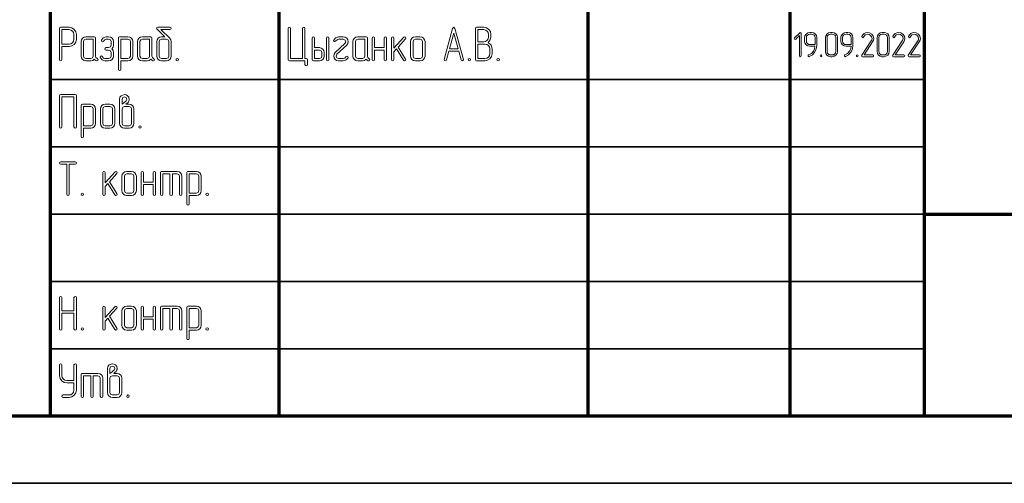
# Model space of a CAD drawing. Extents: x 0 to 594, y 0 to 420.
# Tile 12 of 33: x 402 to 475, y 0 to 34. Entities that reach past the tile are written whole.
import ezdxf

# ---------------------------------------------------------------- set-up
doc = ezdxf.new("R2010")
doc.units = 0

msp = doc.modelspace()

# ---------------------------------------------------------------- linework, layer by layer
at = {"color": 7, "lineweight": 70}
for p, q in [((404, 5), (404, 60)), ((404, 5), (404, 60)), ((421, 5), (421, 60)), ((421, 5), (421, 60)), ((444, 5), (444, 60)), ((444, 5), (444, 60)), ((459, 5), (459, 60)), ((459, 5), (459, 60)), ((469, 5), (469, 60)), ((469, 5), (469, 60)), ((469, 20), (589, 20)), ((469, 20), (589, 20)), ((20, 5), (589, 5)), ((404, 5), (589, 5)), ((404, 5), (589, 5))]:
    msp.add_line(p, q, dxfattribs=at)
at = {"color": 7, "lineweight": 35}
for p, q in [((404, 30), (469, 30)), ((404, 30), (469, 30)), ((404, 25), (469, 25)), ((404, 25), (469, 25)), ((404, 20), (469, 20)), ((404, 20), (469, 20)), ((404, 15), (469, 15)), ((404, 15), (469, 15)), ((404, 10), (469, 10)), ((404, 10), (469, 10)), ((0, 0), (594, 0))]:
    msp.add_line(p, q, dxfattribs=at)
at = {"color": 7, "lineweight": 13}
for points in [[(404.858, 32.454), (405.392, 32.454), (405.596, 32.495), (405.772, 32.611), (405.889, 32.783), (405.929, 32.988), (405.929, 33.346), (405.889, 33.551), (405.772, 33.726), (405.596, 33.843), (405.392, 33.883), (404.767, 33.883), (404.701, 33.858), (404.679, 33.792), (404.679, 31.471), (404.705, 31.405), (404.767, 31.383), (404.833, 31.405), (404.858, 31.471)], [(404.858, 32.633), (404.858, 33.704), (405.392, 33.704), (405.527, 33.675), (405.644, 33.598), (405.724, 33.481), (405.75, 33.346), (405.75, 32.988), (405.724, 32.849), (405.644, 32.736), (405.527, 32.659), (405.392, 32.633)], [(412.874, 33.065), (412.216, 33.704), (412.888, 33.704), (412.958, 33.734), (412.98, 33.792), (412.954, 33.854), (412.888, 33.883), (411.996, 33.883), (411.923, 33.861), (411.894, 33.807), (411.905, 33.766), (411.934, 33.73), (412.508, 33.167), (412.267, 33.167), (412.124, 33.141), (412.011, 33.065), (411.931, 32.948), (411.909, 32.812), (411.909, 31.742), (411.934, 31.603), (412.015, 31.489), (412.128, 31.409), (412.267, 31.383), (412.621, 31.383), (412.76, 31.409), (412.877, 31.489), (412.95, 31.603), (412.98, 31.742), (412.98, 32.812), (412.954, 32.944), (412.877, 33.057), (412.874, 33.061)], [(422.75, 31.559), (421.858, 31.559), (421.858, 33.792), (421.829, 33.858), (421.767, 33.883), (421.705, 33.858), (421.679, 33.792), (421.679, 31.471), (421.701, 31.405), (421.767, 31.383), (422.929, 31.383), (422.929, 31.117), (422.955, 31.047), (423.017, 31.025), (423.079, 31.051), (423.105, 31.117), (423.105, 31.471), (423.083, 31.537), (423.017, 31.559), (422.929, 31.559), (422.929, 33.792), (422.9, 33.858), (422.841, 33.883), (422.779, 33.858), (422.75, 33.792)], [(433.631, 32.1), (433.638, 32.1), (434.351, 32.1), (434.358, 32.1), (434.534, 31.453), (434.567, 31.402), (434.618, 31.383), (434.68, 31.409), (434.705, 31.471), (434.705, 31.497), (434.08, 33.799), (433.993, 33.88), (433.909, 33.799), (433.284, 31.497), (433.28, 31.471), (433.306, 31.409), (433.371, 31.383), (433.426, 31.402), (433.455, 31.453)], [(435.689, 31.383), (436.314, 31.383), (436.507, 31.424), (436.683, 31.544), (436.807, 31.716), (436.851, 31.917), (436.851, 32.275), (436.77, 32.557), (436.562, 32.75), (436.708, 32.937), (436.759, 33.167), (436.759, 33.346), (436.719, 33.554), (436.602, 33.726), (436.427, 33.843), (436.226, 33.883), (435.689, 33.883), (435.623, 33.858), (435.601, 33.792), (435.601, 31.471), (435.623, 31.405)], [(435.78, 32.809), (435.78, 33.704), (436.226, 33.704), (436.361, 33.675), (436.478, 33.598), (436.555, 33.481), (436.58, 33.346), (436.58, 33.167), (436.555, 33.028), (436.478, 32.915), (436.357, 32.834), (436.226, 32.809)], [(407.475, 31.555), (407.387, 31.628), (407.355, 31.742), (407.355, 33.079), (407.329, 33.145), (407.263, 33.167), (406.638, 33.167), (406.496, 33.141), (406.386, 33.061), (406.306, 32.944), (406.284, 32.812), (406.284, 31.742), (406.306, 31.599), (406.386, 31.486), (406.499, 31.405), (406.638, 31.383), (406.996, 31.383), (407.143, 31.413), (407.263, 31.504), (407.336, 31.435), (407.42, 31.383), (407.453, 31.38), (407.515, 31.405), (407.541, 31.471)], [(407.175, 31.742), (407.124, 31.614), (406.996, 31.562), (406.638, 31.562), (406.514, 31.614), (406.463, 31.742), (406.463, 32.812), (406.514, 32.937), (406.638, 32.988), (407.175, 32.988)], [(408.572, 32.275), (408.663, 32.392), (408.692, 32.542), (408.692, 32.812), (408.663, 32.944), (408.579, 33.061), (408.458, 33.141), (408.316, 33.167), (408.14, 33.167), (407.932, 33.101), (407.8, 32.922), (407.797, 32.893), (407.822, 32.831), (407.888, 32.805), (407.936, 32.82), (407.969, 32.867), (408.034, 32.955), (408.14, 32.988), (408.316, 32.988), (408.455, 32.937), (408.517, 32.812), (408.517, 32.542), (408.455, 32.418), (408.316, 32.367), (408.14, 32.367), (408.071, 32.334), (408.049, 32.275), (408.071, 32.213), (408.14, 32.188), (408.316, 32.188), (408.455, 32.133), (408.517, 32.008), (408.517, 31.742), (408.455, 31.614), (408.316, 31.562), (408.049, 31.562), (407.943, 31.595), (407.877, 31.687), (407.797, 31.749), (407.731, 31.723), (407.705, 31.661), (407.709, 31.628), (407.841, 31.449), (408.049, 31.383), (408.316, 31.383), (408.462, 31.413), (408.583, 31.489), (408.663, 31.603), (408.692, 31.742), (408.692, 32.008), (408.659, 32.155)], [(409.23, 31.383), (409.767, 31.383), (409.902, 31.405), (410.019, 31.486), (410.092, 31.603), (410.121, 31.742), (410.121, 32.812), (410.092, 32.948), (410.015, 33.065), (409.898, 33.141), (409.767, 33.167), (409.138, 33.167), (409.072, 33.145), (409.05, 33.079), (409.05, 30.758), (409.08, 30.693), (409.138, 30.671), (409.2, 30.693), (409.23, 30.758)], [(409.23, 31.559), (409.23, 32.988), (409.767, 32.988), (409.891, 32.937), (409.942, 32.812), (409.942, 31.742), (409.887, 31.614), (409.767, 31.559)], [(411.671, 31.555), (411.583, 31.628), (411.55, 31.742), (411.55, 33.079), (411.525, 33.145), (411.459, 33.167), (410.834, 33.167), (410.692, 33.141), (410.582, 33.061), (410.501, 32.944), (410.48, 32.812), (410.48, 31.742), (410.501, 31.599), (410.582, 31.486), (410.695, 31.405), (410.834, 31.383), (411.192, 31.383), (411.338, 31.413), (411.459, 31.504), (411.532, 31.435), (411.616, 31.383), (411.649, 31.38), (411.711, 31.405), (411.737, 31.471)], [(411.371, 31.742), (411.32, 31.614), (411.192, 31.562), (410.834, 31.562), (410.71, 31.614), (410.659, 31.742), (410.659, 32.812), (410.71, 32.937), (410.834, 32.988), (411.371, 32.988)], [(412.8, 31.742), (412.749, 31.614), (412.621, 31.562), (412.267, 31.562), (412.139, 31.614), (412.088, 31.742), (412.088, 32.812), (412.139, 32.937), (412.267, 32.988), (412.621, 32.988), (412.749, 32.937), (412.8, 32.812)], [(423.642, 32.367), (423.642, 33.079), (423.613, 33.145), (423.55, 33.167), (423.488, 33.141), (423.463, 33.079), (423.463, 31.471), (423.485, 31.405), (423.55, 31.383), (423.996, 31.383), (424.135, 31.405), (424.252, 31.486), (424.329, 31.599), (424.355, 31.742), (424.355, 32.008), (424.325, 32.147), (424.249, 32.261), (424.132, 32.337), (423.996, 32.367)], [(424.713, 31.471), (424.713, 33.079), (424.683, 33.145), (424.621, 33.167), (424.559, 33.141), (424.534, 33.079), (424.534, 31.471), (424.559, 31.405), (424.621, 31.383), (424.687, 31.405)], [(426.138, 31.621), (426.145, 31.654), (426.116, 31.716), (426.054, 31.742), (425.97, 31.683), (425.897, 31.595), (425.78, 31.562), (425.422, 31.562), (425.294, 31.614), (425.246, 31.742), (425.301, 31.87), (426.029, 32.553), (426.109, 32.67), (426.138, 32.809), (426.113, 32.94), (426.036, 33.061), (425.919, 33.138), (425.78, 33.167), (425.422, 33.167), (425.206, 33.098), (425.067, 32.929), (425.06, 32.897), (425.089, 32.834), (425.151, 32.812), (425.232, 32.867), (425.312, 32.955), (425.422, 32.988), (425.78, 32.988), (425.912, 32.933), (425.959, 32.809), (425.904, 32.681), (425.181, 31.997), (425.093, 31.88), (425.067, 31.742), (425.089, 31.606), (425.166, 31.493), (425.279, 31.409), (425.422, 31.383), (425.78, 31.383), (425.89, 31.402), (425.999, 31.449)], [(427.688, 31.555), (427.6, 31.628), (427.567, 31.742), (427.567, 33.079), (427.542, 33.145), (427.476, 33.167), (426.851, 33.167), (426.708, 33.141), (426.599, 33.061), (426.518, 32.944), (426.496, 32.812), (426.496, 31.742), (426.518, 31.599), (426.599, 31.486), (426.712, 31.405), (426.851, 31.383), (427.209, 31.383), (427.355, 31.413), (427.476, 31.504), (427.549, 31.435), (427.633, 31.383), (427.666, 31.38), (427.728, 31.405), (427.754, 31.471)], [(427.388, 31.742), (427.337, 31.614), (427.209, 31.562), (426.851, 31.562), (426.727, 31.614), (426.675, 31.742), (426.675, 32.812), (426.727, 32.937), (426.851, 32.988), (427.388, 32.988)], [(428.817, 32.367), (428.105, 32.367), (428.105, 33.079), (428.075, 33.145), (428.013, 33.167), (427.951, 33.141), (427.925, 33.079), (427.925, 31.471), (427.951, 31.405), (428.013, 31.383), (428.079, 31.405), (428.105, 31.471), (428.105, 32.188), (428.817, 32.188), (428.817, 31.471), (428.843, 31.405), (428.905, 31.383), (428.971, 31.405), (428.996, 31.471), (428.996, 33.079), (428.967, 33.145), (428.905, 33.167), (428.846, 33.141), (428.817, 33.079)], [(429.852, 32.407), (430.404, 33.01), (430.429, 33.072), (430.4, 33.134), (430.338, 33.163), (430.272, 33.134), (429.534, 32.319), (429.534, 33.079), (429.504, 33.145), (429.446, 33.167), (429.384, 33.141), (429.355, 33.079), (429.355, 31.471), (429.384, 31.405), (429.446, 31.383), (429.508, 31.405), (429.534, 31.471), (429.534, 32.052), (429.727, 32.268), (430.261, 31.424), (430.294, 31.391), (430.334, 31.383), (430.396, 31.409), (430.425, 31.471), (430.411, 31.522)], [(431.855, 31.742), (431.855, 32.812), (431.825, 32.948), (431.749, 33.065), (431.632, 33.141), (431.496, 33.167), (431.138, 33.167), (430.996, 33.141), (430.886, 33.061), (430.806, 32.944), (430.784, 32.812), (430.784, 31.742), (430.806, 31.599), (430.886, 31.486), (430.999, 31.405), (431.138, 31.383), (431.496, 31.383), (431.632, 31.405), (431.749, 31.486), (431.825, 31.599)], [(431.675, 31.742), (431.624, 31.614), (431.496, 31.562), (431.138, 31.562), (431.014, 31.614), (430.963, 31.742), (430.963, 32.812), (431.014, 32.937), (431.138, 32.988), (431.496, 32.988), (431.624, 32.937), (431.675, 32.812)], [(434.311, 32.279), (433.678, 32.279), (433.993, 33.452)], [(459.829, 31.759), (459.829, 33.43), (459.811, 33.478), (459.763, 33.493), (459.721, 33.475), (459.337, 33.091), (459.316, 33.046), (459.337, 33.001), (459.382, 32.98), (459.426, 33.001), (459.7, 33.278), (459.7, 31.759), (459.721, 31.712), (459.766, 31.696), (459.811, 31.712)], [(460.987, 32.538), (460.987, 33.109), (460.958, 33.259), (460.874, 33.383), (460.747, 33.467), (460.6, 33.496), (460.471, 33.496), (460.321, 33.464), (460.197, 33.38), (460.113, 33.254), (460.087, 33.109), (460.087, 32.851), (460.113, 32.701), (460.197, 32.578), (460.321, 32.493), (460.471, 32.467), (460.855, 32.467), (460.821, 32.288), (460.739, 32.114), (460.587, 31.938), (460.489, 31.87), (460.384, 31.82), (460.353, 31.796), (460.342, 31.762), (460.361, 31.714), (460.403, 31.696), (460.432, 31.699), (460.666, 31.838), (460.847, 32.046), (460.95, 32.28)], [(460.858, 32.596), (460.471, 32.596), (460.374, 32.612), (460.292, 32.67), (460.234, 32.751), (460.216, 32.851), (460.216, 33.109), (460.232, 33.207), (460.289, 33.291), (460.371, 33.346), (460.471, 33.367), (460.6, 33.367), (460.7, 33.346), (460.784, 33.291), (460.837, 33.207), (460.858, 33.109)], [(462.526, 32.08), (462.526, 33.109), (462.497, 33.257), (462.413, 33.383), (462.287, 33.467), (462.139, 33.496), (462.01, 33.496), (461.861, 33.464), (461.737, 33.38), (461.653, 33.254), (461.626, 33.109), (461.626, 32.08), (461.653, 31.933), (461.739, 31.809), (461.863, 31.722), (462.01, 31.696), (462.139, 31.696), (462.287, 31.722), (462.413, 31.809), (462.497, 31.933)], [(462.397, 32.08), (462.379, 31.978), (462.321, 31.899), (462.237, 31.841), (462.139, 31.825), (462.01, 31.825), (461.913, 31.841), (461.832, 31.899), (461.774, 31.98), (461.755, 32.08), (461.755, 33.109), (461.771, 33.207), (461.829, 33.291), (461.911, 33.346), (462.01, 33.367), (462.139, 33.367), (462.237, 33.346), (462.321, 33.291), (462.379, 33.207), (462.397, 33.109)], [(463.682, 32.538), (463.682, 33.109), (463.653, 33.259), (463.568, 33.383), (463.442, 33.467), (463.295, 33.496), (463.166, 33.496), (463.016, 33.464), (462.892, 33.38), (462.808, 33.254), (462.782, 33.109), (462.782, 32.851), (462.808, 32.701), (462.892, 32.578), (463.016, 32.493), (463.166, 32.467), (463.55, 32.467), (463.516, 32.288), (463.434, 32.114), (463.282, 31.938), (463.184, 31.87), (463.079, 31.82), (463.047, 31.796), (463.037, 31.762), (463.055, 31.714), (463.097, 31.696), (463.126, 31.699), (463.361, 31.838), (463.542, 32.046), (463.645, 32.28)], [(463.553, 32.596), (463.166, 32.596), (463.068, 32.612), (462.987, 32.67), (462.929, 32.751), (462.911, 32.851), (462.911, 33.109), (462.926, 33.207), (462.984, 33.291), (463.066, 33.346), (463.166, 33.367), (463.295, 33.367), (463.395, 33.346), (463.479, 33.291), (463.532, 33.207), (463.553, 33.109)], [(465.153, 31.696), (465.203, 31.717), (465.218, 31.759), (465.2, 31.807), (465.153, 31.825), (464.505, 31.825), (465.145, 32.793), (465.211, 32.928), (465.232, 33.054), (465.192, 33.225), (465.079, 33.37), (464.921, 33.464), (464.75, 33.496), (464.624, 33.478), (464.516, 33.425), (464.416, 33.328), (464.347, 33.191), (464.342, 33.167), (464.363, 33.122), (464.411, 33.104), (464.445, 33.117), (464.466, 33.146), (464.584, 33.314), (464.755, 33.364), (464.884, 33.341), (464.992, 33.275), (465.071, 33.172), (465.097, 33.054), (465.082, 32.959), (465.063, 32.914), (465.037, 32.864), (464.332, 31.796), (464.321, 31.764), (464.339, 31.717), (464.384, 31.696)], [(466.376, 32.08), (466.376, 33.109), (466.347, 33.257), (466.263, 33.383), (466.137, 33.467), (465.989, 33.496), (465.861, 33.496), (465.711, 33.464), (465.587, 33.38), (465.503, 33.254), (465.476, 33.109), (465.476, 32.08), (465.503, 31.933), (465.589, 31.809), (465.713, 31.722), (465.861, 31.696), (465.989, 31.696), (466.137, 31.722), (466.263, 31.809), (466.347, 31.933)], [(466.247, 32.08), (466.229, 31.978), (466.171, 31.899), (466.087, 31.841), (465.989, 31.825), (465.861, 31.825), (465.763, 31.841), (465.682, 31.899), (465.624, 31.98), (465.605, 32.08), (465.605, 33.109), (465.621, 33.207), (465.679, 33.291), (465.76, 33.346), (465.861, 33.367), (465.989, 33.367), (466.087, 33.346), (466.171, 33.291), (466.229, 33.207), (466.247, 33.109)], [(467.463, 31.696), (467.513, 31.717), (467.529, 31.759), (467.51, 31.807), (467.463, 31.825), (466.816, 31.825), (467.455, 32.793), (467.521, 32.928), (467.542, 33.054), (467.503, 33.225), (467.389, 33.37), (467.232, 33.464), (467.061, 33.496), (466.934, 33.478), (466.826, 33.425), (466.726, 33.328), (466.658, 33.191), (466.653, 33.167), (466.674, 33.122), (466.721, 33.104), (466.755, 33.117), (466.776, 33.146), (466.895, 33.314), (467.066, 33.364), (467.195, 33.341), (467.303, 33.275), (467.382, 33.172), (467.408, 33.054), (467.392, 32.959), (467.374, 32.914), (467.347, 32.864), (466.642, 31.796), (466.632, 31.764), (466.65, 31.717), (466.695, 31.696)], [(468.618, 31.696), (468.668, 31.717), (468.684, 31.759), (468.666, 31.807), (468.618, 31.825), (467.971, 31.825), (468.611, 32.793), (468.676, 32.928), (468.697, 33.054), (468.658, 33.225), (468.545, 33.37), (468.387, 33.464), (468.216, 33.496), (468.089, 33.478), (467.982, 33.425), (467.882, 33.328), (467.813, 33.191), (467.808, 33.167), (467.829, 33.122), (467.876, 33.104), (467.911, 33.117), (467.932, 33.146), (468.05, 33.314), (468.221, 33.364), (468.35, 33.341), (468.458, 33.275), (468.537, 33.172), (468.563, 33.054), (468.547, 32.959), (468.529, 32.914), (468.503, 32.864), (467.797, 31.796), (467.787, 31.764), (467.805, 31.717), (467.85, 31.696)], [(435.78, 31.562), (435.78, 32.63), (436.314, 32.63), (436.449, 32.604), (436.566, 32.527), (436.646, 32.41), (436.672, 32.275), (436.672, 31.917), (436.646, 31.774), (436.566, 31.665), (436.449, 31.584), (436.314, 31.562)], [(413.425, 31.562), (413.36, 31.533), (413.338, 31.471), (413.36, 31.409), (413.425, 31.383), (413.495, 31.413), (413.517, 31.471), (413.491, 31.537)], [(423.642, 32.188), (423.996, 32.188), (424.124, 32.136), (424.175, 32.008), (424.175, 31.742), (424.124, 31.614), (423.996, 31.562), (423.642, 31.562)], [(435.155, 31.562), (435.089, 31.533), (435.067, 31.471), (435.089, 31.409), (435.155, 31.383), (435.224, 31.413), (435.246, 31.471), (435.221, 31.537)], [(437.293, 31.562), (437.227, 31.533), (437.205, 31.471), (437.227, 31.409), (437.293, 31.383), (437.363, 31.413), (437.384, 31.471), (437.359, 31.537)], [(461.305, 31.825), (461.258, 31.804), (461.242, 31.759), (461.258, 31.714), (461.305, 31.696), (461.355, 31.717), (461.371, 31.759), (461.353, 31.807)], [(464, 31.825), (463.953, 31.804), (463.937, 31.759), (463.953, 31.714), (464, 31.696), (464.05, 31.717), (464.066, 31.759), (464.047, 31.807)], [(405.929, 26.471), (405.929, 28.792), (405.907, 28.858), (405.841, 28.883), (404.767, 28.883), (404.701, 28.858), (404.679, 28.792), (404.679, 26.471), (404.705, 26.405), (404.767, 26.383), (404.833, 26.405), (404.858, 26.471), (404.858, 28.704), (405.75, 28.704), (405.75, 26.471), (405.779, 26.405), (405.841, 26.383), (405.904, 26.405)], [(409.61, 28.167), (409.694, 28.233), (409.774, 28.302), (409.84, 28.419), (409.851, 28.463), (409.855, 28.525), (409.825, 28.675), (409.741, 28.792), (409.628, 28.858), (409.496, 28.88), (409.251, 28.792), (409.167, 28.675), (409.142, 28.525), (409.142, 27.812), (409.142, 26.742), (409.167, 26.603), (409.248, 26.489), (409.361, 26.409), (409.5, 26.383), (409.855, 26.383), (409.993, 26.409), (410.11, 26.489), (410.183, 26.603), (410.213, 26.742), (410.213, 27.812), (410.183, 27.948), (410.107, 28.065), (409.99, 28.141), (409.855, 28.167)], [(409.321, 28.167), (409.321, 28.525), (409.372, 28.657), (409.496, 28.704), (409.624, 28.657), (409.675, 28.525), (409.661, 28.463), (409.632, 28.416), (409.61, 28.394), (409.456, 28.262)], [(406.463, 26.383), (407, 26.383), (407.135, 26.405), (407.252, 26.486), (407.325, 26.603), (407.355, 26.742), (407.355, 27.812), (407.325, 27.948), (407.249, 28.065), (407.132, 28.141), (407, 28.167), (406.371, 28.167), (406.306, 28.145), (406.284, 28.079), (406.284, 25.758), (406.313, 25.693), (406.371, 25.671), (406.433, 25.693), (406.463, 25.758)], [(406.463, 26.559), (406.463, 27.988), (407, 27.988), (407.124, 27.937), (407.175, 27.812), (407.175, 26.742), (407.121, 26.614), (407, 26.559)], [(408.784, 26.742), (408.784, 27.812), (408.754, 27.948), (408.678, 28.065), (408.561, 28.141), (408.425, 28.167), (408.067, 28.167), (407.925, 28.141), (407.815, 28.061), (407.735, 27.944), (407.713, 27.812), (407.713, 26.742), (407.735, 26.599), (407.815, 26.486), (407.928, 26.405), (408.067, 26.383), (408.425, 26.383), (408.561, 26.405), (408.678, 26.486), (408.754, 26.599)], [(408.605, 26.742), (408.553, 26.614), (408.425, 26.562), (408.067, 26.562), (407.943, 26.614), (407.892, 26.742), (407.892, 27.812), (407.943, 27.937), (408.067, 27.988), (408.425, 27.988), (408.553, 27.937), (408.605, 27.812)], [(410.034, 26.742), (409.982, 26.614), (409.855, 26.562), (409.5, 26.562), (409.372, 26.614), (409.321, 26.742), (409.321, 27.812), (409.372, 27.937), (409.5, 27.988), (409.855, 27.988), (409.982, 27.937), (410.034, 27.812)], [(410.659, 26.562), (410.593, 26.533), (410.571, 26.471), (410.593, 26.409), (410.659, 26.383), (410.728, 26.413), (410.75, 26.471), (410.724, 26.537)], [(405.213, 23.704), (405.213, 21.471), (405.242, 21.405), (405.304, 21.383), (405.366, 21.405), (405.392, 21.471), (405.392, 23.704), (405.841, 23.704), (405.907, 23.734), (405.929, 23.792), (405.907, 23.854), (405.841, 23.883), (404.767, 23.883), (404.701, 23.854), (404.679, 23.792), (404.701, 23.73), (404.767, 23.704)], [(408.385, 22.407), (408.937, 23.01), (408.963, 23.072), (408.933, 23.134), (408.871, 23.163), (408.806, 23.134), (408.067, 22.319), (408.067, 23.079), (408.038, 23.145), (407.98, 23.167), (407.917, 23.141), (407.888, 23.079), (407.888, 21.471), (407.917, 21.405), (407.98, 21.383), (408.042, 21.405), (408.067, 21.471), (408.067, 22.052), (408.261, 22.268), (408.795, 21.424), (408.827, 21.391), (408.868, 21.383), (408.93, 21.409), (408.959, 21.471), (408.944, 21.522)], [(410.388, 21.742), (410.388, 22.812), (410.359, 22.948), (410.282, 23.065), (410.165, 23.141), (410.03, 23.167), (409.672, 23.167), (409.529, 23.141), (409.42, 23.061), (409.339, 22.944), (409.317, 22.812), (409.317, 21.742), (409.339, 21.599), (409.42, 21.486), (409.533, 21.405), (409.672, 21.383), (410.03, 21.383), (410.165, 21.405), (410.282, 21.486), (410.359, 21.599)], [(410.209, 21.742), (410.158, 21.614), (410.03, 21.562), (409.672, 21.562), (409.548, 21.614), (409.496, 21.742), (409.496, 22.812), (409.548, 22.937), (409.672, 22.988), (410.03, 22.988), (410.158, 22.937), (410.209, 22.812)], [(411.638, 22.367), (410.925, 22.367), (410.925, 23.079), (410.896, 23.145), (410.834, 23.167), (410.772, 23.141), (410.746, 23.079), (410.746, 21.471), (410.772, 21.405), (410.834, 21.383), (410.9, 21.405), (410.925, 21.471), (410.925, 22.188), (411.638, 22.188), (411.638, 21.471), (411.664, 21.405), (411.726, 21.383), (411.792, 21.405), (411.817, 21.471), (411.817, 23.079), (411.788, 23.145), (411.726, 23.167), (411.667, 23.141), (411.638, 23.079)], [(412.888, 22.988), (412.888, 21.471), (412.914, 21.405), (412.98, 21.383), (413.042, 21.405), (413.067, 21.471), (413.067, 22.988), (413.425, 22.988), (413.55, 22.937), (413.601, 22.812), (413.601, 21.471), (413.63, 21.405), (413.692, 21.383), (413.754, 21.405), (413.78, 21.471), (413.78, 22.812), (413.754, 22.948), (413.678, 23.065), (413.561, 23.141), (413.425, 23.167), (412.263, 23.167), (412.197, 23.145), (412.175, 23.079), (412.175, 21.471), (412.201, 21.405), (412.263, 21.383), (412.329, 21.405), (412.355, 21.471), (412.355, 22.988)], [(414.317, 21.383), (414.855, 21.383), (414.99, 21.405), (415.107, 21.486), (415.18, 21.603), (415.209, 21.742), (415.209, 22.812), (415.18, 22.948), (415.103, 23.065), (414.986, 23.141), (414.855, 23.167), (414.226, 23.167), (414.16, 23.145), (414.138, 23.079), (414.138, 20.758), (414.167, 20.693), (414.226, 20.671), (414.288, 20.693), (414.317, 20.758)], [(414.317, 21.559), (414.317, 22.988), (414.855, 22.988), (414.979, 22.937), (415.03, 22.812), (415.03, 21.742), (414.975, 21.614), (414.855, 21.559)], [(406.371, 21.562), (406.306, 21.533), (406.284, 21.471), (406.306, 21.409), (406.371, 21.383), (406.441, 21.413), (406.463, 21.471), (406.437, 21.537)], [(415.655, 21.562), (415.589, 21.533), (415.567, 21.471), (415.589, 21.409), (415.655, 21.383), (415.724, 21.413), (415.746, 21.471), (415.721, 21.537)], [(405.75, 12.809), (404.858, 12.809), (404.858, 13.792), (404.829, 13.858), (404.767, 13.883), (404.705, 13.858), (404.679, 13.792), (404.679, 11.471), (404.705, 11.405), (404.767, 11.383), (404.833, 11.405), (404.858, 11.471), (404.858, 12.63), (405.75, 12.63), (405.75, 11.471), (405.779, 11.405), (405.841, 11.383), (405.904, 11.405), (405.929, 11.471), (405.929, 13.792), (405.9, 13.858), (405.841, 13.883), (405.779, 13.858), (405.75, 13.792)], [(408.385, 12.407), (408.937, 13.01), (408.963, 13.072), (408.933, 13.134), (408.871, 13.163), (408.806, 13.134), (408.067, 12.319), (408.067, 13.079), (408.038, 13.145), (407.98, 13.167), (407.917, 13.141), (407.888, 13.079), (407.888, 11.471), (407.917, 11.405), (407.98, 11.383), (408.042, 11.405), (408.067, 11.471), (408.067, 12.052), (408.261, 12.268), (408.795, 11.424), (408.827, 11.391), (408.868, 11.383), (408.93, 11.409), (408.959, 11.471), (408.944, 11.522)], [(410.388, 11.742), (410.388, 12.812), (410.359, 12.948), (410.282, 13.065), (410.165, 13.141), (410.03, 13.167), (409.672, 13.167), (409.529, 13.141), (409.42, 13.061), (409.339, 12.944), (409.317, 12.812), (409.317, 11.742), (409.339, 11.599), (409.42, 11.486), (409.533, 11.405), (409.672, 11.383), (410.03, 11.383), (410.165, 11.405), (410.282, 11.486), (410.359, 11.599)], [(410.209, 11.742), (410.158, 11.614), (410.03, 11.562), (409.672, 11.562), (409.548, 11.614), (409.496, 11.742), (409.496, 12.812), (409.548, 12.937), (409.672, 12.988), (410.03, 12.988), (410.158, 12.937), (410.209, 12.812)], [(411.638, 12.367), (410.925, 12.367), (410.925, 13.079), (410.896, 13.145), (410.834, 13.167), (410.772, 13.141), (410.746, 13.079), (410.746, 11.471), (410.772, 11.405), (410.834, 11.383), (410.9, 11.405), (410.925, 11.471), (410.925, 12.188), (411.638, 12.188), (411.638, 11.471), (411.664, 11.405), (411.726, 11.383), (411.792, 11.405), (411.817, 11.471), (411.817, 13.079), (411.788, 13.145), (411.726, 13.167), (411.667, 13.141), (411.638, 13.079)], [(412.888, 12.988), (412.888, 11.471), (412.914, 11.405), (412.98, 11.383), (413.042, 11.405), (413.067, 11.471), (413.067, 12.988), (413.425, 12.988), (413.55, 12.937), (413.601, 12.812), (413.601, 11.471), (413.63, 11.405), (413.692, 11.383), (413.754, 11.405), (413.78, 11.471), (413.78, 12.812), (413.754, 12.948), (413.678, 13.065), (413.561, 13.141), (413.425, 13.167), (412.263, 13.167), (412.197, 13.145), (412.175, 13.079), (412.175, 11.471), (412.201, 11.405), (412.263, 11.383), (412.329, 11.405), (412.355, 11.471), (412.355, 12.988)], [(414.317, 11.383), (414.855, 11.383), (414.99, 11.405), (415.107, 11.486), (415.18, 11.603), (415.209, 11.742), (415.209, 12.812), (415.18, 12.948), (415.103, 13.065), (414.986, 13.141), (414.855, 13.167), (414.226, 13.167), (414.16, 13.145), (414.138, 13.079), (414.138, 10.758), (414.167, 10.693), (414.226, 10.671), (414.288, 10.693), (414.317, 10.758)], [(414.317, 11.559), (414.317, 12.988), (414.855, 12.988), (414.979, 12.937), (415.03, 12.812), (415.03, 11.742), (414.975, 11.614), (414.855, 11.559)], [(406.371, 11.562), (406.306, 11.533), (406.284, 11.471), (406.306, 11.409), (406.371, 11.383), (406.441, 11.413), (406.463, 11.471), (406.437, 11.537)], [(415.655, 11.562), (415.589, 11.533), (415.567, 11.471), (415.589, 11.409), (415.655, 11.383), (415.724, 11.413), (415.746, 11.471), (415.721, 11.537)], [(405.75, 7.454), (405.75, 6.917), (405.724, 6.774), (405.644, 6.665), (405.527, 6.584), (405.392, 6.562), (404.946, 6.562), (404.88, 6.533), (404.858, 6.471), (404.88, 6.409), (404.946, 6.383), (405.392, 6.383), (405.596, 6.42), (405.772, 6.541), (405.889, 6.712), (405.929, 6.917), (405.929, 8.792), (405.9, 8.858), (405.841, 8.883), (405.779, 8.858), (405.75, 8.792), (405.75, 7.633), (405.213, 7.633), (405.074, 7.659), (404.961, 7.739), (404.88, 7.849), (404.858, 7.988), (404.858, 8.792), (404.829, 8.858), (404.767, 8.883), (404.705, 8.858), (404.679, 8.792), (404.679, 7.988), (404.719, 7.783), (404.836, 7.611), (405.008, 7.491), (405.213, 7.454)], [(408.714, 8.167), (408.798, 8.233), (408.879, 8.302), (408.944, 8.419), (408.955, 8.463), (408.959, 8.525), (408.93, 8.675), (408.846, 8.792), (408.732, 8.858), (408.601, 8.88), (408.356, 8.792), (408.272, 8.675), (408.246, 8.525), (408.246, 7.812), (408.246, 6.742), (408.272, 6.603), (408.352, 6.489), (408.466, 6.409), (408.605, 6.383), (408.959, 6.383), (409.098, 6.409), (409.215, 6.489), (409.288, 6.603), (409.317, 6.742), (409.317, 7.812), (409.288, 7.948), (409.211, 8.065), (409.094, 8.141), (408.959, 8.167)], [(406.996, 7.988), (406.996, 6.471), (407.022, 6.405), (407.088, 6.383), (407.15, 6.405), (407.175, 6.471), (407.175, 7.988), (407.534, 7.988), (407.658, 7.937), (407.709, 7.812), (407.709, 6.471), (407.738, 6.405), (407.8, 6.383), (407.863, 6.405), (407.888, 6.471), (407.888, 7.812), (407.863, 7.948), (407.786, 8.065), (407.669, 8.141), (407.534, 8.167), (406.371, 8.167), (406.306, 8.145), (406.284, 8.079), (406.284, 6.471), (406.309, 6.405), (406.371, 6.383), (406.437, 6.405), (406.463, 6.471), (406.463, 7.988)], [(408.425, 8.167), (408.425, 8.525), (408.477, 8.657), (408.601, 8.704), (408.729, 8.657), (408.78, 8.525), (408.765, 8.463), (408.736, 8.416), (408.714, 8.394), (408.561, 8.262)], [(409.138, 6.742), (409.087, 6.614), (408.959, 6.562), (408.605, 6.562), (408.477, 6.614), (408.425, 6.742), (408.425, 7.812), (408.477, 7.937), (408.605, 7.988), (408.959, 7.988), (409.087, 7.937), (409.138, 7.812)], [(409.763, 6.562), (409.697, 6.533), (409.675, 6.471), (409.697, 6.409), (409.763, 6.383), (409.833, 6.413), (409.855, 6.471), (409.829, 6.537)]]:
    msp.add_lwpolyline(points, close=True, dxfattribs=at)

doc.saveas('drawing.dxf')
